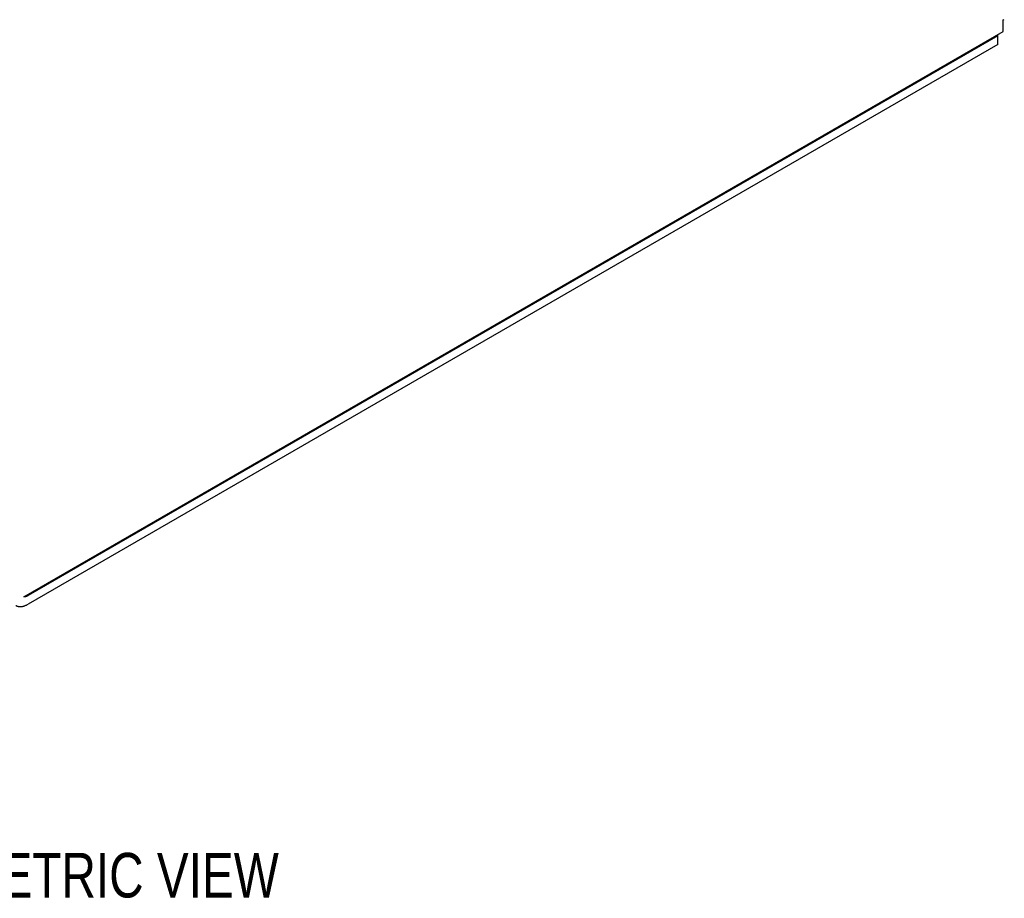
# Model space of a CAD drawing. Header units: inches. Extents: x 0 to 34, y 0 to 22.
# Tile 39 of 58: x 28.4 to 31.1, y 13 to 15.4. Entities that reach past the tile are written whole.
import ezdxf

# ---------------------------------------------------------------- set-up
doc = ezdxf.new("R2010")
doc.units = ezdxf.units.IN
doc.header["$LTSCALE"] = 1.87
doc.header["$MEASUREMENT"] = 0
doc.layers.get('0').update_dxf_attribs({"linetype": 'CONTINUOUS'})
doc.layers.add('DETAIL', color=7, linetype='CONTINUOUS')
doc.styles.get("Standard").update_dxf_attribs({"font": 'txt', "width": 0.8})

msp = doc.modelspace()

# ---------------------------------------------------------------- linework, layer by layer
at = {"color": 7, "linetype": 'CONTINUOUS'}
for p, q in [((31.1254, 15.4122), (31.1282, 15.4138)), ((31.1254, 15.3801), (31.1254, 15.4122)), ((28.3807, 13.7953), (31.1254, 15.3801)), ((31.1101, 15.3439), (31.1101, 15.3712)), ((31.1101, 15.368), (28.3922, 13.7987)), ((31.1101, 15.3439), (28.3922, 13.7746)), ((28.3922, 13.7987), (28.3894, 13.8003))]:
    msp.add_line(p, q, dxfattribs=at)
for points, knots in [([(28.3922, 13.7987), (28.3916, 13.7984), (28.3904, 13.7977), (28.3886, 13.7969), (28.3868, 13.7962), (28.3851, 13.7957), (28.3833, 13.7953), (28.3817, 13.795), (28.3805, 13.7949), (28.38, 13.7949)], [0, 0, 0, 0, 0.158664, 0.312027, 0.459905, 0.602496, 0.739845, 0.872189, 1, 1, 1, 1]), ([(28.3577, 13.7712), (28.3581, 13.771), (28.3592, 13.7704), (28.3612, 13.7695), (28.3636, 13.7687), (28.3661, 13.7682), (28.3688, 13.768), (28.3715, 13.7679), (28.3743, 13.7682), (28.3772, 13.7686), (28.3801, 13.7694), (28.3831, 13.7703), (28.3861, 13.7715), (28.3892, 13.7729), (28.3912, 13.774), (28.3922, 13.7746)], [0, 0, 0, 0, 0.036721, 0.105795, 0.175619, 0.246819, 0.319754, 0.394817, 0.472421, 0.552689, 0.635948, 0.722279, 0.81167, 0.904304, 1, 1, 1, 1]), ([(28.38, 13.7949), (28.3801, 13.795), (28.3803, 13.7951), (28.3806, 13.7952), (28.3807, 13.7953)], [0, 0, 0, 0, 0.496497, 1, 1, 1, 1])]:
    msp.add_open_spline(points, degree=3, knots=knots, dxfattribs=at)

# ---------------------------------------------------------------- texts
at = {"layer": 'DETAIL', "color": 2, "linetype": 'CONTINUOUS', "width": 0.8}
msp.add_text('ISOMETRIC VIEW', height=0.125, dxfattribs=at).set_placement((27.9732, 12.9525))

doc.saveas('drawing.dxf')
